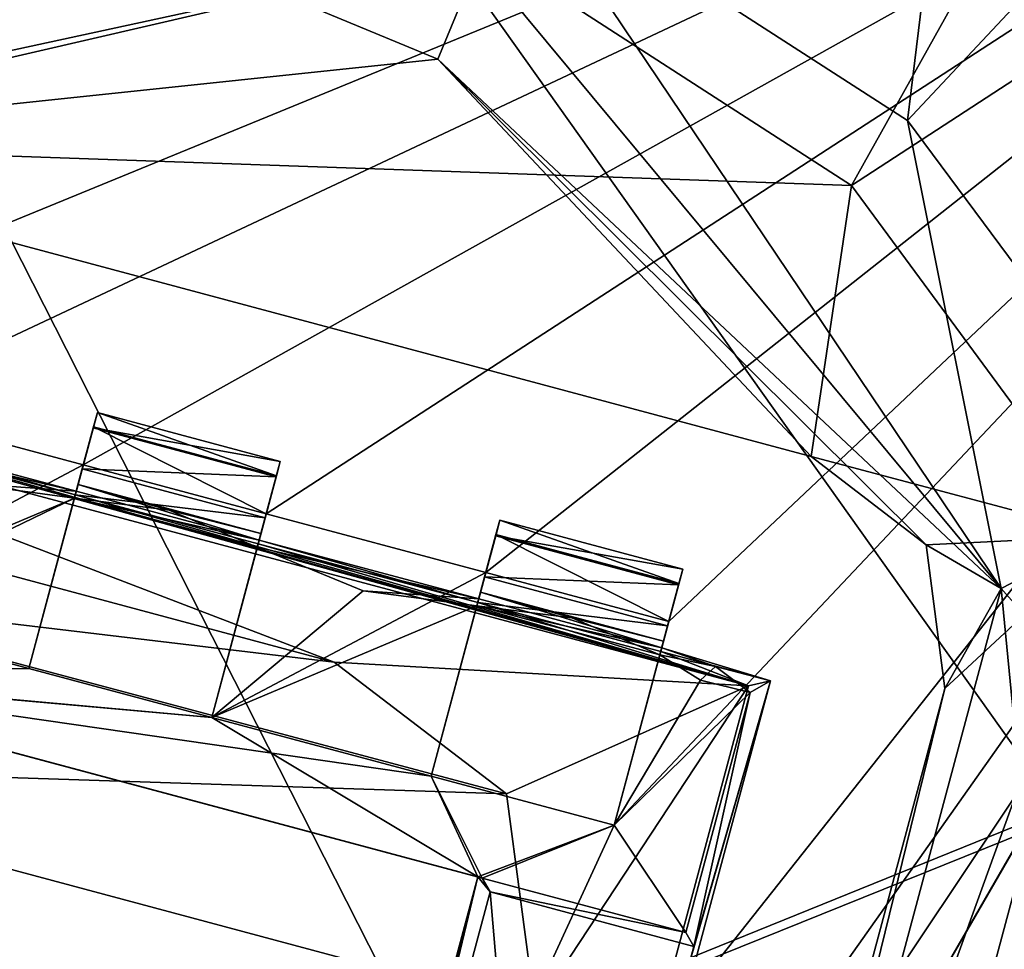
# Model space of a CAD drawing. Header units: millimetres. Extents: x -78 to 78, y -78 to 78.
# Tile 78 of 256: x -63.75 to -61.15, y 17.39 to 19.85. Entities that reach past the tile are written whole.
import ezdxf

# ---------------------------------------------------------------- set-up
doc = ezdxf.new("R2010")
doc.units = ezdxf.units.MM
doc.header["$LTSCALE"] = 41.718519
for name, color, linetype in [('10', 7, 'CONTINUOUS'), ('1049', 7, 'CONTINUOUS'), ('1087', 7, 'CONTINUOUS'), ('1117', 7, 'CONTINUOUS'), ('1162', 7, 'CONTINUOUS'), ('1182', 7, 'CONTINUOUS'), ('1203', 7, 'CONTINUOUS'), ('1232', 7, 'CONTINUOUS'), ('1233', 7, 'CONTINUOUS'), ('1320', 7, 'CONTINUOUS'), ('1745', 7, 'CONTINUOUS'), ('1769', 7, 'CONTINUOUS'), ('2704', 7, 'CONTINUOUS'), ('2720', 7, 'CONTINUOUS'), ('2737', 7, 'CONTINUOUS'), ('3187', 7, 'CONTINUOUS'), ('3197', 7, 'CONTINUOUS'), ('3208', 7, 'CONTINUOUS'), ('3232', 7, 'CONTINUOUS'), ('3233', 7, 'CONTINUOUS'), ('3234', 7, 'CONTINUOUS'), ('3260', 7, 'CONTINUOUS'), ('3261', 7, 'CONTINUOUS'), ('3262', 7, 'CONTINUOUS'), ('3264', 7, 'CONTINUOUS'), ('3288', 7, 'CONTINUOUS'), ('3289', 7, 'CONTINUOUS'), ('3290', 7, 'CONTINUOUS'), ('3293', 7, 'CONTINUOUS'), ('3294', 7, 'CONTINUOUS'), ('3318', 7, 'CONTINUOUS'), ('3319', 7, 'CONTINUOUS'), ('3342', 7, 'CONTINUOUS'), ('3343', 7, 'CONTINUOUS'), ('3344', 7, 'CONTINUOUS'), ('3345', 7, 'CONTINUOUS'), ('3346', 7, 'CONTINUOUS'), ('3347', 7, 'CONTINUOUS'), ('3370', 7, 'CONTINUOUS'), ('3371', 7, 'CONTINUOUS'), ('3372', 7, 'CONTINUOUS'), ('3389', 7, 'CONTINUOUS'), ('3392', 7, 'CONTINUOUS'), ('3393', 7, 'CONTINUOUS'), ('3394', 7, 'CONTINUOUS'), ('3421', 7, 'CONTINUOUS'), ('3471', 7, 'CONTINUOUS'), ('3473', 7, 'CONTINUOUS'), ('6', 7, 'CONTINUOUS')]:
    doc.layers.add(name, color=color, linetype=linetype)

msp = doc.modelspace()

# ---------------------------------------------------------------- linework, layer by layer
at = {"layer": '10', "linetype": 'CONTINUOUS'}
for points in [[(-76.2499, 0.0529, -2), (-72.626, 23.2263, -2), (-19.2675, 11.1265, -2), (-76.2499, 0.0529, -2)], [(-19.2675, 11.1265, -2), (-72.626, 23.2263, -2), (-11.1265, 19.2675, -2), (-19.2675, 11.1265, -2)], [(-11.1265, 19.2675, -2), (-72.626, 23.2263, -2), (0, 22.25, -2), (-11.1265, 19.2675, -2)]]:
    msp.add_3dface(points, dxfattribs=at)
at = {"layer": '1049', "color": 7, "linetype": 'CONTINUOUS'}
for points in [[(-60.8612, 24.0588, 26.0387), (-62.4389, 20.2499, 23.3613), (-61.4072, 19.5846, 23.3613), (-60.8612, 24.0588, 26.0387)], [(-58.5889, 22.5937, 26.0387), (-60.8612, 24.0588, 26.0387), (-61.4072, 19.5846, 23.3613), (-58.5889, 22.5937, 26.0387)], [(-58.5889, 22.5937, 26.0387), (-61.4072, 19.5846, 23.3613), (-60.6759, 18.5986, 23.3613), (-58.5889, 22.5937, 26.0387)]]:
    msp.add_3dface(points, dxfattribs=at)
at = {"layer": '1087', "color": 7, "linetype": 'CONTINUOUS'}
msp.add_3dface([(-69.8428, 22.7271, 23.2), (-62.6474, 19.7467, 23.2), (-62.5387, 20.0091, 23.2412), (-69.8428, 22.7271, 23.2)], dxfattribs=at)
at = {"layer": '1117', "color": 7, "linetype": 'CONTINUOUS'}
for points in [[(-61.16, 18.3479, 23.2), (-62.4389, 20.2499, 23.3613), (-62.5387, 20.0091, 23.2412), (-61.16, 18.3479, 23.2)], [(-62.4389, 20.2499, 23.3613), (-61.16, 18.3479, 23.2), (-61.4072, 19.5846, 23.3613), (-62.4389, 20.2499, 23.3613)], [(-62.6474, 19.7467, 23.2), (-61.16, 18.3479, 23.2), (-62.5387, 20.0091, 23.2412), (-62.6474, 19.7467, 23.2)], [(-61.4072, 19.5846, 23.3613), (-61.16, 18.3479, 23.2), (-60.6759, 18.5986, 23.3613), (-61.4072, 19.5846, 23.3613)], [(-60.6759, 18.5986, 23.3613), (-61.16, 18.3479, 23.2), (-60.3388, 17.4181, 23.3613), (-60.6759, 18.5986, 23.3613)], [(-61.16, 18.3479, 23.2), (-60.9652, 16.3356, 23.2), (-60.3388, 17.4181, 23.3613), (-61.16, 18.3479, 23.2)]]:
    msp.add_3dface(points, dxfattribs=at)
at = {"layer": '1162', "color": 7, "linetype": 'CONTINUOUS'}
for points in [[(-69.8428, 22.7271, 23.2), (-64.7531, 19.5246, 23.2), (-62.6474, 19.7467, 23.2), (-69.8428, 22.7271, 23.2)], [(-64.7531, 19.5246, 23.2), (-61.6621, 18.6964, 23.2), (-62.6474, 19.7467, 23.2), (-64.7531, 19.5246, 23.2)], [(-61.6621, 18.6964, 23.2), (-61.3585, 18.4634, 23.2), (-62.6474, 19.7467, 23.2), (-61.6621, 18.6964, 23.2)], [(-62.6474, 19.7467, 23.2), (-61.3585, 18.4634, 23.2), (-61.16, 18.3479, 23.2), (-62.6474, 19.7467, 23.2)], [(-61.3585, 18.4634, 23.2), (-61.3085, 18.084, 23.2), (-61.16, 18.3479, 23.2), (-61.3585, 18.4634, 23.2)], [(-61.16, 18.3479, 23.2), (-61.3085, 18.084, 23.2), (-62.1401, 14.6903, 23.2), (-61.16, 18.3479, 23.2)], [(-60.9652, 16.3356, 23.2), (-61.16, 18.3479, 23.2), (-62.1401, 14.6903, 23.2), (-60.9652, 16.3356, 23.2)], [(-61.3085, 18.084, 23.2), (-62.1368, 14.9931, 23.2), (-62.1401, 14.6903, 23.2), (-61.3085, 18.084, 23.2)]]:
    msp.add_3dface(points, dxfattribs=at)
at = {"layer": '1182', "color": 7, "linetype": 'CONTINUOUS'}
for points in [[(-61.6621, 18.6964, 22.2), (-61.3585, 18.4634, 22.2), (-61.6621, 18.6964, 23.2), (-61.6621, 18.6964, 22.2)], [(-61.6621, 18.6964, 23.2), (-61.3585, 18.4634, 22.2), (-61.3585, 18.4634, 23.2), (-61.6621, 18.6964, 23.2)], [(-61.3585, 18.4634, 22.2), (-61.3085, 18.084, 22.2), (-61.3585, 18.4634, 23.2), (-61.3585, 18.4634, 22.2)], [(-61.3585, 18.4634, 23.2), (-61.3085, 18.084, 22.2), (-61.3085, 18.084, 23.2), (-61.3585, 18.4634, 23.2)]]:
    msp.add_3dface(points, dxfattribs=at)
at = {"layer": '1203', "color": 7, "linetype": 'CONTINUOUS'}
for points in [[(-64.7531, 19.5246, 22.2), (-61.6621, 18.6964, 22.2), (-64.7531, 19.5246, 23.2), (-64.7531, 19.5246, 22.2)], [(-61.6621, 18.6964, 22.2), (-61.6621, 18.6964, 23.2), (-64.7531, 19.5246, 23.2), (-61.6621, 18.6964, 22.2)]]:
    msp.add_3dface(points, dxfattribs=at)
at = {"layer": '1232', "color": 7, "linetype": 'CONTINUOUS'}
for points in [[(-61.3085, 18.084, 22.2), (-62.1368, 14.9931, 22.2), (-61.3085, 18.084, 23.2), (-61.3085, 18.084, 22.2)], [(-61.3085, 18.084, 23.2), (-62.1368, 14.9931, 22.2), (-62.1368, 14.9931, 23.2), (-61.3085, 18.084, 23.2)]]:
    msp.add_3dface(points, dxfattribs=at)
at = {"layer": '1233', "color": 7, "linetype": 'CONTINUOUS'}
for points in [[(-68.451, 22.4946, 22.2), (-62.5258, 20.0402, 22.2), (-65.1325, 19.4747, 22.2), (-68.451, 22.4946, 22.2)], [(-65.1325, 19.4747, 22.2), (-62.5258, 20.0402, 22.2), (-64.7531, 19.5246, 22.2), (-65.1325, 19.4747, 22.2)], [(-62.5258, 20.0402, 22.2), (-61.5557, 19.4126, 22.2), (-64.7531, 19.5246, 22.2), (-62.5258, 20.0402, 22.2)], [(-61.5557, 19.4126, 22.2), (-61.6621, 18.6964, 22.2), (-64.7531, 19.5246, 22.2), (-61.5557, 19.4126, 22.2)], [(-61.5557, 19.4126, 22.2), (-60.8746, 18.4874, 22.2), (-61.6621, 18.6964, 22.2), (-61.5557, 19.4126, 22.2)], [(-61.6621, 18.6964, 22.2), (-60.8746, 18.4874, 22.2), (-61.3585, 18.4634, 22.2), (-61.6621, 18.6964, 22.2)], [(-60.8746, 18.4874, 22.2), (-61.9626, 14.4268, 22.2), (-62.1368, 14.9931, 22.2), (-60.8746, 18.4874, 22.2)], [(-61.3085, 18.084, 22.2), (-60.8746, 18.4874, 22.2), (-62.1368, 14.9931, 22.2), (-61.3085, 18.084, 22.2)], [(-60.8746, 18.4874, 22.2), (-60.5641, 17.3873, 22.2), (-61.9626, 14.4268, 22.2), (-60.8746, 18.4874, 22.2)], [(-61.3585, 18.4634, 22.2), (-60.8746, 18.4874, 22.2), (-61.3085, 18.084, 22.2), (-61.3585, 18.4634, 22.2)]]:
    msp.add_3dface(points, dxfattribs=at)
at = {"layer": '1320', "color": 7, "linetype": 'CONTINUOUS'}
for points in [[(-62.5258, 20.0402, 22.2), (-58.7949, 24.3536, 23.7), (-61.5557, 19.4126, 22.2), (-62.5258, 20.0402, 22.2)], [(-58.7949, 24.3536, 23.7), (-56.8172, 22.4999, 23.7), (-61.5557, 19.4126, 22.2), (-58.7949, 24.3536, 23.7)], [(-61.5557, 19.4126, 22.2), (-56.8172, 22.4999, 23.7), (-60.8746, 18.4874, 22.2), (-61.5557, 19.4126, 22.2)]]:
    msp.add_3dface(points, dxfattribs=at)
at = {"layer": '1745', "linetype": 'CONTINUOUS'}
for points in [[(-31.0424, 69.7372, 28.7), (-51.0663, 56.737, 28.7), (-75.9193, -7.9475, 28.7), (-31.0424, 69.7372, 28.7)], [(-31.0424, 69.7372, 28.7), (-75.9193, -7.9475, 28.7), (-51.0428, 27.0596, 28.7), (-31.0424, 69.7372, 28.7)], [(-51.0663, 56.737, 28.7), (-74.6699, 15.8517, 28.7), (-75.9193, -7.9475, 28.7), (-51.0663, 56.737, 28.7)], [(-51.0663, 56.737, 28.7), (-59.3265, 48.0334, 28.7), (-74.6699, 15.8517, 28.7), (-51.0663, 56.737, 28.7)], [(-59.3265, 48.0334, 28.7), (-66.1166, 38.1501, 28.7), (-74.6699, 15.8517, 28.7), (-59.3265, 48.0334, 28.7)], [(-51.0428, 27.0596, 28.7), (-75.9193, -7.9475, 28.7), (-55.1789, 17.1143, 28.7), (-51.0428, 27.0596, 28.7)]]:
    msp.add_3dface(points, dxfattribs=at)
at = {"layer": '1769', "linetype": 'CONTINUOUS'}
for points in [[(-68.005, 27.6073, 26.2), (-61.9142, 9.1978, 26.2), (-72.9857, 15.5172, 26.2), (-68.005, 27.6073, 26.2)], [(-68.005, 27.6073, 26.2), (-56.4893, 20.6607, 26.2), (-55.6942, 17.8776, 26.2), (-68.005, 27.6073, 26.2)], [(-68.005, 27.6073, 26.2), (-55.6942, 17.8776, 26.2), (-55.9316, 14.9868, 26.2), (-68.005, 27.6073, 26.2)], [(-68.005, 27.6073, 26.2), (-55.9316, 14.9868, 26.2), (-57.1714, 12.3647, 26.2), (-68.005, 27.6073, 26.2)], [(-68.005, 27.6073, 26.2), (-57.1714, 12.3647, 26.2), (-59.2515, 10.352, 26.2), (-68.005, 27.6073, 26.2)], [(-68.005, 27.6073, 26.2), (-59.2515, 10.352, 26.2), (-61.9142, 9.1978, 26.2), (-68.005, 27.6073, 26.2)]]:
    msp.add_3dface(points, dxfattribs=at)
at = {"layer": '2704', "linetype": 'CONTINUOUS'}
for points in [[(-66.5549, 21.688, 21.67), (-64.6458, 18.9594, 21.67), (-58.7251, 21.3895, 21.67), (-66.5549, 21.688, 21.67)], [(-62.8566, 15.2047, 21.67), (-67.3501, 1.5819, 21.67), (-58.7251, 21.3895, 21.67), (-62.8566, 15.2047, 21.67)], [(-67.3501, 1.5819, 21.67), (-66.8501, 1.5819, 21.67), (-58.7251, 21.3895, 21.67), (-67.3501, 1.5819, 21.67)], [(-66.8501, 1.5819, 21.67), (-66.2501, 1.5819, 21.67), (-58.7251, 21.3895, 21.67), (-66.8501, 1.5819, 21.67)], [(-66.2501, 1.5819, 21.67), (-65.7501, 1.5819, 21.67), (-58.7251, 21.3895, 21.67), (-66.2501, 1.5819, 21.67)], [(-65.7501, 1.5819, 21.67), (-65.1501, 1.5819, 21.67), (-58.7251, 21.3895, 21.67), (-65.7501, 1.5819, 21.67)], [(-65.1501, 1.5819, 21.67), (-64.6501, 1.5819, 21.67), (-58.7251, 21.3895, 21.67), (-65.1501, 1.5819, 21.67)], [(-64.6501, 1.5819, 21.67), (-64.6501, 1.025, 21.67), (-58.7251, 21.3895, 21.67), (-64.6501, 1.5819, 21.67)], [(-58.7251, 21.3895, 21.67), (-64.6501, 1.025, 21.67), (-62.5001, -0.0001, 21.67), (-58.7251, 21.3895, 21.67)], [(-64.6458, 18.9594, 21.67), (-64.1628, 18.83, 21.67), (-58.7251, 21.3895, 21.67), (-64.6458, 18.9594, 21.67)], [(-64.1628, 18.83, 21.67), (-63.5833, 18.6747, 21.67), (-58.7251, 21.3895, 21.67), (-64.1628, 18.83, 21.67)], [(-63.5833, 18.6747, 21.67), (-63.1003, 18.5453, 21.67), (-58.7251, 21.3895, 21.67), (-63.5833, 18.6747, 21.67)], [(-63.1003, 18.5453, 21.67), (-62.5208, 18.39, 21.67), (-58.7251, 21.3895, 21.67), (-63.1003, 18.5453, 21.67)], [(-62.1819, 17.7227, 21.67), (-62.9559, 16.0407, 21.67), (-58.7251, 21.3895, 21.67), (-62.1819, 17.7227, 21.67)], [(-62.9559, 16.0407, 21.67), (-62.7125, 15.7426, 21.67), (-58.7251, 21.3895, 21.67), (-62.9559, 16.0407, 21.67)], [(-62.7125, 15.7426, 21.67), (-62.8566, 15.2047, 21.67), (-58.7251, 21.3895, 21.67), (-62.7125, 15.7426, 21.67)], [(-62.5208, 18.39, 21.67), (-62.0378, 18.2606, 21.67), (-58.7251, 21.3895, 21.67), (-62.5208, 18.39, 21.67)], [(-62.0378, 18.2606, 21.67), (-62.1819, 17.7227, 21.67), (-58.7251, 21.3895, 21.67), (-62.0378, 18.2606, 21.67)], [(-64.307, 18.2921, 21.67), (-63.5833, 18.6747, 21.67), (-64.1628, 18.83, 21.67), (-64.307, 18.2921, 21.67)], [(-63.7274, 18.1368, 21.67), (-63.5833, 18.6747, 21.67), (-64.307, 18.2921, 21.67), (-63.7274, 18.1368, 21.67)], [(-63.2444, 18.0074, 21.67), (-62.5208, 18.39, 21.67), (-63.1003, 18.5453, 21.67), (-63.2444, 18.0074, 21.67)], [(-62.6649, 17.8521, 21.67), (-62.5208, 18.39, 21.67), (-63.2444, 18.0074, 21.67), (-62.6649, 17.8521, 21.67)], [(-64.5466, 18.1234, 21.67), (-63.7274, 18.1368, 21.67), (-64.307, 18.2921, 21.67), (-64.5466, 18.1234, 21.67)], [(-64.5466, 18.1234, 21.67), (-63.2444, 18.0074, 21.67), (-63.7274, 18.1368, 21.67), (-64.5466, 18.1234, 21.67)], [(-64.5466, 18.1234, 21.67), (-62.5418, 17.5862, 21.67), (-63.2444, 18.0074, 21.67), (-64.5466, 18.1234, 21.67)], [(-62.5418, 17.5862, 21.67), (-62.6649, 17.8521, 21.67), (-63.2444, 18.0074, 21.67), (-62.5418, 17.5862, 21.67)], [(-62.6649, 17.8521, 21.67), (-62.5418, 17.5862, 21.67), (-62.1819, 17.7227, 21.67), (-62.6649, 17.8521, 21.67)], [(-62.5418, 17.5862, 21.67), (-62.9559, 16.0407, 21.67), (-62.1819, 17.7227, 21.67), (-62.5418, 17.5862, 21.67)]]:
    msp.add_3dface(points, dxfattribs=at)
at = {"layer": '2720', "linetype": 'CONTINUOUS'}
for points in [[(-70.0001, -0.0001, 20.074), (-66.5704, 21.6404, 20.074), (-62.5001, -0.0001, 20.074), (-70.0001, -0.0001, 20.074)], [(-62.5001, -0.0001, 20.074), (-66.5704, 21.6404, 20.074), (-61.5457, 10.8774, 20.074), (-62.5001, -0.0001, 20.074)], [(-61.5457, 10.8774, 20.074), (-66.5704, 21.6404, 20.074), (-58.7072, 21.4384, 20.074), (-61.5457, 10.8774, 20.074)]]:
    msp.add_3dface(points, dxfattribs=at)
at = {"layer": '2737', "linetype": 'CONTINUOUS'}
for points in [[(-58.7251, 21.3895, 21.67), (-61.5457, 10.8774, 20.074), (-58.7072, 21.4384, 20.074), (-58.7251, 21.3895, 21.67)], [(-58.7251, 21.3895, 21.67), (-62.5001, -0.0001, 21.67), (-61.5457, 10.8774, 20.074), (-58.7251, 21.3895, 21.67)]]:
    msp.add_3dface(points, dxfattribs=at)
at = {"layer": '3187', "linetype": 'CONTINUOUS'}
for points in [[(-62.9559, 16.0407, 21.67), (-62.5418, 17.5862, 21.67), (-62.944, 16.0375, 21.845), (-62.9559, 16.0407, 21.67)], [(-62.944, 16.0375, 21.845), (-62.5418, 17.5862, 21.67), (-62.9076, 16.0586, 22.27), (-62.944, 16.0375, 21.845)], [(-62.9076, 16.0586, 22.27), (-62.5418, 17.5862, 21.67), (-62.5089, 17.5466, 22.27), (-62.9076, 16.0586, 22.27)], [(-62.5418, 17.5862, 21.67), (-62.5299, 17.583, 21.845), (-62.5089, 17.5466, 22.27), (-62.5418, 17.5862, 21.67)]]:
    msp.add_3dface(points, dxfattribs=at)
at = {"layer": '3197', "linetype": 'CONTINUOUS'}
for points in [[(-62.5299, 17.583, 21.845), (-64.5466, 18.1234, 21.67), (-64.5584, 18.1265, 21.845), (-62.5299, 17.583, 21.845)], [(-62.5418, 17.5862, 21.67), (-64.5466, 18.1234, 21.67), (-62.5299, 17.583, 21.845), (-62.5418, 17.5862, 21.67)]]:
    msp.add_3dface(points, dxfattribs=at)
at = {"layer": '3208', "linetype": 'CONTINUOUS'}
for points in [[(-62.4938, 18.4907, 21.7623), (-62.4837, 18.5283, 21.896), (-62.0108, 18.3613, 21.7623), (-62.4938, 18.4907, 21.7623)], [(-62.4837, 18.5283, 21.896), (-62.0008, 18.3989, 21.896), (-62.0108, 18.3613, 21.7623), (-62.4837, 18.5283, 21.896)], [(-62.0378, 18.2606, 21.67), (-62.5208, 18.39, 21.67), (-62.4938, 18.4907, 21.7623), (-62.0378, 18.2606, 21.67)], [(-62.0378, 18.2606, 21.67), (-62.4938, 18.4907, 21.7623), (-62.0108, 18.3613, 21.7623), (-62.0378, 18.2606, 21.67)]]:
    msp.add_3dface(points, dxfattribs=at)
at = {"layer": '3232', "linetype": 'CONTINUOUS'}
for points in [[(-63.7274, 18.1368, 21.67), (-63.2444, 18.0074, 21.67), (-63.7274, 18.1368, 21.845), (-63.7274, 18.1368, 21.67)], [(-63.2444, 18.0074, 21.67), (-63.2444, 18.0074, 21.845), (-63.7274, 18.1368, 21.845), (-63.2444, 18.0074, 21.67)]]:
    msp.add_3dface(points, dxfattribs=at)
at = {"layer": '3233', "linetype": 'CONTINUOUS'}
for points in [[(-62.0517, 18.2087, 22.1557), (-62.0614, 18.1726, 21.8612), (-62.0008, 18.3989, 21.896), (-62.0517, 18.2087, 22.1557)], [(-62.0008, 18.3989, 21.896), (-62.0614, 18.1726, 21.8612), (-62.0108, 18.3613, 21.7623), (-62.0008, 18.3989, 21.896)], [(-62.0564, 18.1911, 22.4493), (-62.0517, 18.2087, 22.1557), (-62.0008, 18.3989, 22.421), (-62.0564, 18.1911, 22.4493)], [(-62.0117, 18.3581, 22.5598), (-62.0564, 18.1911, 22.4493), (-62.0008, 18.3989, 22.421), (-62.0117, 18.3581, 22.5598)], [(-62.0008, 18.3989, 22.421), (-62.0517, 18.2087, 22.1557), (-62.0008, 18.3989, 21.896), (-62.0008, 18.3989, 22.421)], [(-62.1819, 17.7227, 21.67), (-62.0378, 18.2606, 21.67), (-62.0108, 18.3613, 21.7623), (-62.1819, 17.7227, 21.67)], [(-62.1819, 17.7227, 21.845), (-62.1819, 17.7227, 21.67), (-62.0108, 18.3613, 21.7623), (-62.1819, 17.7227, 21.845)], [(-62.0614, 18.1726, 21.8612), (-62.1819, 17.7227, 21.845), (-62.0108, 18.3613, 21.7623), (-62.0614, 18.1726, 21.8612)], [(-62.0407, 18.2498, 22.652), (-62.0564, 18.1911, 22.4493), (-62.0117, 18.3581, 22.5598), (-62.0407, 18.2498, 22.652)], [(-62.059, 18.1815, 22.6698), (-62.0564, 18.1911, 22.4493), (-62.0407, 18.2498, 22.652), (-62.059, 18.1815, 22.6698)]]:
    msp.add_3dface(points, dxfattribs=at)
at = {"layer": '3234', "linetype": 'CONTINUOUS'}
for points in [[(-62.5443, 18.3022, 21.8612), (-62.5347, 18.3381, 22.1542), (-62.4837, 18.5283, 21.896), (-62.5443, 18.3022, 21.8612)], [(-62.4938, 18.4907, 21.7623), (-62.5443, 18.3022, 21.8612), (-62.4837, 18.5283, 21.896), (-62.4938, 18.4907, 21.7623)], [(-62.5347, 18.3381, 22.1542), (-62.5394, 18.3205, 22.4493), (-62.4837, 18.5283, 22.421), (-62.5347, 18.3381, 22.1542)], [(-62.4837, 18.5283, 22.421), (-62.5394, 18.3205, 22.4493), (-62.4946, 18.4875, 22.5598), (-62.4837, 18.5283, 22.421)], [(-62.4837, 18.5283, 21.896), (-62.5347, 18.3381, 22.1542), (-62.4837, 18.5283, 22.421), (-62.4837, 18.5283, 21.896)], [(-62.4938, 18.4907, 21.7623), (-62.5208, 18.39, 21.67), (-62.6649, 17.8521, 21.845), (-62.4938, 18.4907, 21.7623)], [(-62.5443, 18.3022, 21.8612), (-62.4938, 18.4907, 21.7623), (-62.6649, 17.8521, 21.845), (-62.5443, 18.3022, 21.8612)], [(-62.5394, 18.3205, 22.4493), (-62.5419, 18.3109, 22.6698), (-62.4946, 18.4875, 22.5598), (-62.5394, 18.3205, 22.4493)], [(-62.4946, 18.4875, 22.5598), (-62.5419, 18.3109, 22.6698), (-62.5237, 18.3792, 22.652), (-62.4946, 18.4875, 22.5598)], [(-62.5208, 18.39, 21.67), (-62.6649, 17.8521, 21.67), (-62.6649, 17.8521, 21.845), (-62.5208, 18.39, 21.67)]]:
    msp.add_3dface(points, dxfattribs=at)
at = {"layer": '3260', "linetype": 'CONTINUOUS'}
for points in [[(-63.6068, 18.5869, 21.8612), (-63.5462, 18.813, 21.896), (-63.5563, 18.7754, 21.7623), (-63.6068, 18.5869, 21.8612)], [(-63.5462, 18.813, 21.896), (-63.6068, 18.5869, 21.8612), (-63.5972, 18.6228, 22.1542), (-63.5462, 18.813, 21.896)], [(-63.5462, 18.813, 22.421), (-63.6019, 18.6052, 22.4493), (-63.5572, 18.7722, 22.5598), (-63.5462, 18.813, 22.421)], [(-63.6019, 18.6052, 22.4493), (-63.5462, 18.813, 22.421), (-63.5972, 18.6228, 22.1542), (-63.6019, 18.6052, 22.4493)], [(-63.5462, 18.813, 22.421), (-63.5462, 18.813, 21.896), (-63.5972, 18.6228, 22.1542), (-63.5462, 18.813, 22.421)], [(-63.5833, 18.6747, 21.67), (-63.7274, 18.1368, 21.845), (-63.5563, 18.7754, 21.7623), (-63.5833, 18.6747, 21.67)], [(-63.7274, 18.1368, 21.845), (-63.6068, 18.5869, 21.8612), (-63.5563, 18.7754, 21.7623), (-63.7274, 18.1368, 21.845)], [(-63.6019, 18.6052, 22.4493), (-63.6045, 18.5956, 22.6698), (-63.5572, 18.7722, 22.5598), (-63.6019, 18.6052, 22.4493)], [(-63.5572, 18.7722, 22.5598), (-63.6045, 18.5956, 22.6698), (-63.5862, 18.6639, 22.652), (-63.5572, 18.7722, 22.5598)], [(-63.5833, 18.6747, 21.67), (-63.7274, 18.1368, 21.67), (-63.7274, 18.1368, 21.845), (-63.5833, 18.6747, 21.67)]]:
    msp.add_3dface(points, dxfattribs=at)
at = {"layer": '3261', "linetype": 'CONTINUOUS'}
for points in [[(-63.1142, 18.4934, 22.1557), (-63.1239, 18.4573, 21.8612), (-63.0633, 18.6836, 21.896), (-63.1142, 18.4934, 22.1557)], [(-63.0633, 18.6836, 21.896), (-63.1239, 18.4573, 21.8612), (-63.0733, 18.646, 21.7623), (-63.0633, 18.6836, 21.896)], [(-63.1189, 18.4758, 22.4493), (-63.1142, 18.4934, 22.1557), (-63.0633, 18.6836, 22.421), (-63.1189, 18.4758, 22.4493)], [(-63.0742, 18.6428, 22.5598), (-63.1189, 18.4758, 22.4493), (-63.0633, 18.6836, 22.421), (-63.0742, 18.6428, 22.5598)], [(-63.0633, 18.6836, 22.421), (-63.1142, 18.4934, 22.1557), (-63.0633, 18.6836, 21.896), (-63.0633, 18.6836, 22.421)], [(-63.2444, 18.0074, 21.67), (-63.1003, 18.5453, 21.67), (-63.0733, 18.646, 21.7623), (-63.2444, 18.0074, 21.67)], [(-63.2444, 18.0074, 21.845), (-63.2444, 18.0074, 21.67), (-63.0733, 18.646, 21.7623), (-63.2444, 18.0074, 21.845)], [(-63.1239, 18.4573, 21.8612), (-63.2444, 18.0074, 21.845), (-63.0733, 18.646, 21.7623), (-63.1239, 18.4573, 21.8612)], [(-63.1032, 18.5345, 22.652), (-63.1189, 18.4758, 22.4493), (-63.0742, 18.6428, 22.5598), (-63.1032, 18.5345, 22.652)], [(-63.1215, 18.4662, 22.6698), (-63.1189, 18.4758, 22.4493), (-63.1032, 18.5345, 22.652), (-63.1215, 18.4662, 22.6698)]]:
    msp.add_3dface(points, dxfattribs=at)
at = {"layer": '3262', "linetype": 'CONTINUOUS'}
for points in [[(-62.6649, 17.8521, 21.67), (-62.1819, 17.7227, 21.67), (-62.6649, 17.8521, 21.845), (-62.6649, 17.8521, 21.67)], [(-62.6649, 17.8521, 21.845), (-62.1819, 17.7227, 21.67), (-62.1819, 17.7227, 21.845), (-62.6649, 17.8521, 21.845)]]:
    msp.add_3dface(points, dxfattribs=at)
at = {"layer": '3264', "linetype": 'CONTINUOUS'}
for points in [[(-62.5089, 17.5466, 22.27), (-62.5299, 17.583, 21.845), (-61.9926, 17.439, 21.845), (-62.5089, 17.5466, 22.27)], [(-62.5089, 17.5466, 22.27), (-61.9926, 17.439, 21.845), (-61.9716, 17.4026, 22.27), (-62.5089, 17.5466, 22.27)]]:
    msp.add_3dface(points, dxfattribs=at)
at = {"layer": '3288', "linetype": 'CONTINUOUS'}
for points in [[(-63.5462, 18.813, 21.896), (-63.0733, 18.646, 21.7623), (-63.5563, 18.7754, 21.7623), (-63.5462, 18.813, 21.896)], [(-63.0633, 18.6836, 21.896), (-63.0733, 18.646, 21.7623), (-63.5462, 18.813, 21.896), (-63.0633, 18.6836, 21.896)], [(-63.1003, 18.5453, 21.67), (-63.5833, 18.6747, 21.67), (-63.5563, 18.7754, 21.7623), (-63.1003, 18.5453, 21.67)], [(-63.0733, 18.646, 21.7623), (-63.1003, 18.5453, 21.67), (-63.5563, 18.7754, 21.7623), (-63.0733, 18.646, 21.7623)]]:
    msp.add_3dface(points, dxfattribs=at)
at = {"layer": '3289', "linetype": 'CONTINUOUS'}
for points in [[(-62.5443, 18.3022, 21.8612), (-62.294, 18.2704, 21.9003), (-62.5347, 18.3381, 22.1542), (-62.5443, 18.3022, 21.8612)], [(-62.0564, 18.1911, 22.4493), (-62.5394, 18.3205, 22.4493), (-62.5347, 18.3381, 22.1542), (-62.0564, 18.1911, 22.4493)], [(-62.0564, 18.1911, 22.4493), (-62.5347, 18.3381, 22.1542), (-62.0517, 18.2087, 22.1557), (-62.0564, 18.1911, 22.4493)], [(-62.5347, 18.3381, 22.1542), (-62.294, 18.2704, 21.9003), (-62.0517, 18.2087, 22.1557), (-62.5347, 18.3381, 22.1542)], [(-62.294, 18.2704, 21.9003), (-62.0614, 18.1726, 21.8612), (-62.0517, 18.2087, 22.1557), (-62.294, 18.2704, 21.9003)]]:
    msp.add_3dface(points, dxfattribs=at)
at = {"layer": '3290', "linetype": 'CONTINUOUS'}
for points in [[(-62.4837, 18.5283, 21.896), (-62.4837, 18.5283, 22.421), (-62.0008, 18.3989, 21.896), (-62.4837, 18.5283, 21.896)], [(-62.4837, 18.5283, 22.421), (-62.0008, 18.3989, 22.421), (-62.0008, 18.3989, 21.896), (-62.4837, 18.5283, 22.421)]]:
    msp.add_3dface(points, dxfattribs=at)
at = {"layer": '3293', "linetype": 'CONTINUOUS'}
for points in [[(-63.9067, 18.6269, 21.845), (-63.6068, 18.5869, 21.8612), (-64.307, 18.2921, 21.845), (-63.9067, 18.6269, 21.845)], [(-64.5584, 18.1265, 21.845), (-63.6068, 18.5869, 21.8612), (-63.7274, 18.1368, 21.845), (-64.5584, 18.1265, 21.845)], [(-63.6068, 18.5869, 21.8612), (-64.5584, 18.1265, 21.845), (-64.307, 18.2921, 21.845), (-63.6068, 18.5869, 21.8612)], [(-63.1239, 18.4573, 21.8612), (-62.8441, 18.3422, 21.845), (-63.2444, 18.0074, 21.845), (-63.1239, 18.4573, 21.8612)], [(-62.8441, 18.3422, 21.845), (-62.5443, 18.3022, 21.8612), (-63.2444, 18.0074, 21.845), (-62.8441, 18.3422, 21.845)], [(-62.5443, 18.3022, 21.8612), (-62.6649, 17.8521, 21.845), (-63.2444, 18.0074, 21.845), (-62.5443, 18.3022, 21.8612)], [(-62.0614, 18.1726, 21.8612), (-61.9539, 18.1059, 21.845), (-62.1819, 17.7227, 21.845), (-62.0614, 18.1726, 21.8612)], [(-63.2444, 18.0074, 21.845), (-64.5584, 18.1265, 21.845), (-63.7274, 18.1368, 21.845), (-63.2444, 18.0074, 21.845)], [(-62.5299, 17.583, 21.845), (-64.5584, 18.1265, 21.845), (-62.6649, 17.8521, 21.845), (-62.5299, 17.583, 21.845)], [(-62.6649, 17.8521, 21.845), (-64.5584, 18.1265, 21.845), (-63.2444, 18.0074, 21.845), (-62.6649, 17.8521, 21.845)], [(-61.9539, 18.1059, 21.845), (-61.8227, 18.073, 21.845), (-62.1819, 17.7227, 21.845), (-61.9539, 18.1059, 21.845)], [(-62.1819, 17.7227, 21.845), (-61.8227, 18.073, 21.845), (-61.9926, 17.439, 21.845), (-62.1819, 17.7227, 21.845)], [(-62.5299, 17.583, 21.845), (-62.6649, 17.8521, 21.845), (-62.1819, 17.7227, 21.845), (-62.5299, 17.583, 21.845)], [(-62.5299, 17.583, 21.845), (-62.1819, 17.7227, 21.845), (-61.9926, 17.439, 21.845), (-62.5299, 17.583, 21.845)]]:
    msp.add_3dface(points, dxfattribs=at)
at = {"layer": '3294', "linetype": 'CONTINUOUS'}
for points in [[(-62.9076, 16.0586, 22.27), (-62.5089, 17.5466, 22.27), (-62.3703, 15.9146, 22.27), (-62.9076, 16.0586, 22.27)], [(-62.5089, 17.5466, 22.27), (-61.9716, 17.4026, 22.27), (-62.3703, 15.9146, 22.27), (-62.5089, 17.5466, 22.27)]]:
    msp.add_3dface(points, dxfattribs=at)
at = {"layer": '3318', "linetype": 'CONTINUOUS'}
for points in [[(-63.0633, 18.6836, 22.421), (-63.0633, 18.6836, 21.896), (-63.5462, 18.813, 22.421), (-63.0633, 18.6836, 22.421)], [(-63.0633, 18.6836, 21.896), (-63.5462, 18.813, 21.896), (-63.5462, 18.813, 22.421), (-63.0633, 18.6836, 21.896)]]:
    msp.add_3dface(points, dxfattribs=at)
at = {"layer": '3319', "linetype": 'CONTINUOUS'}
for points in [[(-62.059, 18.1815, 22.6698), (-61.7692, 18.1039, 22.67), (-62.0564, 18.1911, 22.4493), (-62.059, 18.1815, 22.6698)], [(-61.7692, 18.1039, 22.67), (-61.9143, 18.142, 22.46), (-62.0564, 18.1911, 22.4493), (-61.7692, 18.1039, 22.67)], [(-61.7692, 18.1039, 22.67), (-61.7692, 18.1039, 22.47), (-61.9143, 18.142, 22.46), (-61.7692, 18.1039, 22.67)]]:
    msp.add_3dface(points, dxfattribs=at)
at = {"layer": '3342', "linetype": 'CONTINUOUS'}
for points in [[(-63.5972, 18.6228, 22.1542), (-63.6068, 18.5869, 21.8612), (-63.3565, 18.5551, 21.9003), (-63.5972, 18.6228, 22.1542)], [(-63.1189, 18.4758, 22.4493), (-63.6019, 18.6052, 22.4493), (-63.5972, 18.6228, 22.1542), (-63.1189, 18.4758, 22.4493)], [(-63.1142, 18.4934, 22.1557), (-63.1189, 18.4758, 22.4493), (-63.5972, 18.6228, 22.1542), (-63.1142, 18.4934, 22.1557)], [(-63.1142, 18.4934, 22.1557), (-63.5972, 18.6228, 22.1542), (-63.3565, 18.5551, 21.9003), (-63.1142, 18.4934, 22.1557)], [(-63.1239, 18.4573, 21.8612), (-63.1142, 18.4934, 22.1557), (-63.3565, 18.5551, 21.9003), (-63.1239, 18.4573, 21.8612)]]:
    msp.add_3dface(points, dxfattribs=at)
at = {"layer": '3343', "linetype": 'CONTINUOUS'}
for points in [[(-64.1815, 18.7605, 22.4493), (-63.6019, 18.6052, 22.4493), (-64.1864, 18.742, 21.845), (-64.1815, 18.7605, 22.4493)], [(-64.1864, 18.742, 21.845), (-63.6019, 18.6052, 22.4493), (-63.9067, 18.6269, 21.845), (-64.1864, 18.742, 21.845)], [(-63.9067, 18.6269, 21.845), (-63.6019, 18.6052, 22.4493), (-63.6068, 18.5869, 21.8612), (-63.9067, 18.6269, 21.845)], [(-63.6019, 18.6052, 22.4493), (-63.1189, 18.4758, 22.4493), (-63.6068, 18.5869, 21.8612), (-63.6019, 18.6052, 22.4493)], [(-63.6068, 18.5869, 21.8612), (-63.1189, 18.4758, 22.4493), (-63.1239, 18.4573, 21.8612), (-63.6068, 18.5869, 21.8612)], [(-63.1189, 18.4758, 22.4493), (-62.5394, 18.3205, 22.4493), (-63.1239, 18.4573, 21.8612), (-63.1189, 18.4758, 22.4493)], [(-63.1239, 18.4573, 21.8612), (-62.5394, 18.3205, 22.4493), (-62.8441, 18.3422, 21.845), (-63.1239, 18.4573, 21.8612)], [(-62.8441, 18.3422, 21.845), (-62.5394, 18.3205, 22.4493), (-62.5443, 18.3022, 21.8612), (-62.8441, 18.3422, 21.845)], [(-62.5394, 18.3205, 22.4493), (-62.0564, 18.1911, 22.4493), (-62.5443, 18.3022, 21.8612), (-62.5394, 18.3205, 22.4493)], [(-62.0564, 18.1911, 22.4493), (-62.0614, 18.1726, 21.8612), (-62.5443, 18.3022, 21.8612), (-62.0564, 18.1911, 22.4493)], [(-61.9143, 18.142, 22.46), (-62.0614, 18.1726, 21.8612), (-62.0564, 18.1911, 22.4493), (-61.9143, 18.142, 22.46)], [(-61.9539, 18.1059, 21.845), (-62.0614, 18.1726, 21.8612), (-61.9143, 18.142, 22.46), (-61.9539, 18.1059, 21.845)], [(-61.8227, 18.073, 21.845), (-61.9539, 18.1059, 21.845), (-61.9143, 18.142, 22.46), (-61.8227, 18.073, 21.845)], [(-61.7692, 18.1039, 22.47), (-61.8227, 18.073, 21.845), (-61.9143, 18.142, 22.46), (-61.7692, 18.1039, 22.47)]]:
    msp.add_3dface(points, dxfattribs=at)
at = {"layer": '3344', "linetype": 'CONTINUOUS'}
for points in [[(-62.4837, 18.5283, 22.421), (-62.4946, 18.4875, 22.5598), (-62.0008, 18.3989, 22.421), (-62.4837, 18.5283, 22.421)], [(-62.4946, 18.4875, 22.5598), (-62.5237, 18.3792, 22.652), (-62.0117, 18.3581, 22.5598), (-62.4946, 18.4875, 22.5598)], [(-62.4946, 18.4875, 22.5598), (-62.0117, 18.3581, 22.5598), (-62.0008, 18.3989, 22.421), (-62.4946, 18.4875, 22.5598)], [(-62.5237, 18.3792, 22.652), (-62.0407, 18.2498, 22.652), (-62.0117, 18.3581, 22.5598), (-62.5237, 18.3792, 22.652)]]:
    msp.add_3dface(points, dxfattribs=at)
at = {"layer": '3345', "linetype": 'CONTINUOUS'}
for points in [[(-62.5457, 15.2061, 22.67), (-62.5457, 15.2061, 22.47), (-61.7692, 18.1039, 22.47), (-62.5457, 15.2061, 22.67)], [(-61.7692, 18.1039, 22.67), (-62.5457, 15.2061, 22.67), (-61.7692, 18.1039, 22.47), (-61.7692, 18.1039, 22.67)]]:
    msp.add_3dface(points, dxfattribs=at)
at = {"layer": '3346', "linetype": 'CONTINUOUS'}
msp.add_3dface([(-62.5443, 18.3022, 21.8612), (-62.0614, 18.1726, 21.8612), (-62.294, 18.2704, 21.9003), (-62.5443, 18.3022, 21.8612)], dxfattribs=at)
at = {"layer": '3347', "linetype": 'CONTINUOUS'}
for points in [[(-61.7692, 18.1039, 22.47), (-62.5457, 15.2061, 22.47), (-61.9716, 17.4026, 22.27), (-61.7692, 18.1039, 22.47)], [(-61.8227, 18.073, 21.845), (-61.7692, 18.1039, 22.47), (-61.9716, 17.4026, 22.27), (-61.8227, 18.073, 21.845)], [(-61.9926, 17.439, 21.845), (-61.8227, 18.073, 21.845), (-61.9716, 17.4026, 22.27), (-61.9926, 17.439, 21.845)], [(-61.9716, 17.4026, 22.27), (-62.5457, 15.2061, 22.47), (-62.3703, 15.9146, 22.27), (-61.9716, 17.4026, 22.27)]]:
    msp.add_3dface(points, dxfattribs=at)
at = {"layer": '3370', "linetype": 'CONTINUOUS'}
for points in [[(-63.0633, 18.6836, 22.421), (-63.5462, 18.813, 22.421), (-63.5572, 18.7722, 22.5598), (-63.0633, 18.6836, 22.421)], [(-63.0742, 18.6428, 22.5598), (-63.5572, 18.7722, 22.5598), (-63.5862, 18.6639, 22.652), (-63.0742, 18.6428, 22.5598)], [(-63.0742, 18.6428, 22.5598), (-63.0633, 18.6836, 22.421), (-63.5572, 18.7722, 22.5598), (-63.0742, 18.6428, 22.5598)], [(-63.1032, 18.5345, 22.652), (-63.0742, 18.6428, 22.5598), (-63.5862, 18.6639, 22.652), (-63.1032, 18.5345, 22.652)]]:
    msp.add_3dface(points, dxfattribs=at)
at = {"layer": '3371', "linetype": 'CONTINUOUS'}
for points in [[(-62.5237, 18.3792, 22.652), (-62.5419, 18.3109, 22.6698), (-62.0407, 18.2498, 22.652), (-62.5237, 18.3792, 22.652)], [(-62.5419, 18.3109, 22.6698), (-62.059, 18.1815, 22.6698), (-62.0407, 18.2498, 22.652), (-62.5419, 18.3109, 22.6698)]]:
    msp.add_3dface(points, dxfattribs=at)
at = {"layer": '3372', "linetype": 'CONTINUOUS'}
for points in [[(-63.1215, 18.4662, 22.6698), (-62.5419, 18.3109, 22.6698), (-63.1189, 18.4758, 22.4493), (-63.1215, 18.4662, 22.6698)], [(-62.5419, 18.3109, 22.6698), (-62.5394, 18.3205, 22.4493), (-63.1189, 18.4758, 22.4493), (-62.5419, 18.3109, 22.6698)]]:
    msp.add_3dface(points, dxfattribs=at)
at = {"layer": '3389', "linetype": 'CONTINUOUS'}
for points in [[(-63.1032, 18.5345, 22.652), (-63.5862, 18.6639, 22.652), (-63.6045, 18.5956, 22.6698), (-63.1032, 18.5345, 22.652)], [(-63.1215, 18.4662, 22.6698), (-63.1032, 18.5345, 22.652), (-63.6045, 18.5956, 22.6698), (-63.1215, 18.4662, 22.6698)]]:
    msp.add_3dface(points, dxfattribs=at)
at = {"layer": '3392', "linetype": 'CONTINUOUS'}
msp.add_3dface([(-63.6068, 18.5869, 21.8612), (-63.1239, 18.4573, 21.8612), (-63.3565, 18.5551, 21.9003), (-63.6068, 18.5869, 21.8612)], dxfattribs=at)
at = {"layer": '3393', "linetype": 'CONTINUOUS'}
for points in [[(-64.184, 18.7509, 22.6698), (-63.6045, 18.5956, 22.6698), (-64.1815, 18.7605, 22.4493), (-64.184, 18.7509, 22.6698)], [(-63.6045, 18.5956, 22.6698), (-63.6019, 18.6052, 22.4493), (-64.1815, 18.7605, 22.4493), (-63.6045, 18.5956, 22.6698)]]:
    msp.add_3dface(points, dxfattribs=at)
at = {"layer": '3394', "linetype": 'CONTINUOUS'}
for points in [[(-62.5896, 15.2468, 23.47), (-62.5457, 15.2061, 22.67), (-61.7692, 18.1039, 22.67), (-62.5896, 15.2468, 23.47)], [(-61.8276, 18.0906, 23.47), (-62.5896, 15.2468, 23.47), (-61.7692, 18.1039, 22.67), (-61.8276, 18.0906, 23.47)]]:
    msp.add_3dface(points, dxfattribs=at)
at = {"layer": '3421', "linetype": 'CONTINUOUS'}
for points in [[(-64.9129, 18.9173, 23.47), (-61.8276, 18.0906, 23.47), (-64.667, 18.8803, 22.6698), (-64.9129, 18.9173, 23.47)], [(-64.667, 18.8803, 22.6698), (-61.8276, 18.0906, 23.47), (-64.184, 18.7509, 22.6698), (-64.667, 18.8803, 22.6698)], [(-64.184, 18.7509, 22.6698), (-61.8276, 18.0906, 23.47), (-63.6045, 18.5956, 22.6698), (-64.184, 18.7509, 22.6698)], [(-63.6045, 18.5956, 22.6698), (-61.8276, 18.0906, 23.47), (-63.1215, 18.4662, 22.6698), (-63.6045, 18.5956, 22.6698)], [(-63.1215, 18.4662, 22.6698), (-61.8276, 18.0906, 23.47), (-62.5419, 18.3109, 22.6698), (-63.1215, 18.4662, 22.6698)], [(-62.5419, 18.3109, 22.6698), (-61.8276, 18.0906, 23.47), (-62.059, 18.1815, 22.6698), (-62.5419, 18.3109, 22.6698)], [(-61.8276, 18.0906, 23.47), (-61.7692, 18.1039, 22.67), (-62.059, 18.1815, 22.6698), (-61.8276, 18.0906, 23.47)]]:
    msp.add_3dface(points, dxfattribs=at)
at = {"layer": '3471', "linetype": 'CONTINUOUS'}
for points in [[(-61.8276, 18.0906, 23.47), (-64.9129, 18.9173, 23.47), (-62.9206, 18.1536, 23.47), (-61.8276, 18.0906, 23.47)], [(-62.9206, 18.1536, 23.47), (-64.9129, 18.9173, 23.47), (-63.8865, 18.4124, 23.47), (-62.9206, 18.1536, 23.47)], [(-62.4661, 17.8058, 23.47), (-61.8276, 18.0906, 23.47), (-62.9206, 18.1536, 23.47), (-62.4661, 17.8058, 23.47)], [(-62.5896, 15.2468, 23.47), (-61.8276, 18.0906, 23.47), (-62.3902, 17.235, 23.47), (-62.5896, 15.2468, 23.47)], [(-62.3902, 17.235, 23.47), (-61.8276, 18.0906, 23.47), (-62.4661, 17.8058, 23.47), (-62.3902, 17.235, 23.47)]]:
    msp.add_3dface(points, dxfattribs=at)
at = {"layer": '3473', "linetype": 'CONTINUOUS'}
for points in [[(-62.9206, 18.1536, 23.47), (-63.8865, 18.4124, 23.47), (-64.4573, 18.3365, 23.47), (-62.9206, 18.1536, 23.47)], [(-62.4661, 17.8058, 23.47), (-64.4573, 18.3365, 23.47), (-64.8051, 17.8821, 23.47), (-62.4661, 17.8058, 23.47)], [(-62.4661, 17.8058, 23.47), (-62.9206, 18.1536, 23.47), (-64.4573, 18.3365, 23.47), (-62.4661, 17.8058, 23.47)], [(-62.3902, 17.235, 23.47), (-64.8051, 17.8821, 23.47), (-65.0639, 16.9161, 23.47), (-62.3902, 17.235, 23.47)], [(-62.3902, 17.235, 23.47), (-62.4661, 17.8058, 23.47), (-64.8051, 17.8821, 23.47), (-62.3902, 17.235, 23.47)]]:
    msp.add_3dface(points, dxfattribs=at)
at = {"layer": '6', "linetype": 'CONTINUOUS'}
for points in [[(-18.6104, 35.2069), (-19.1932, 34.6192), (-71.6268, -24.1865), (-18.6104, 35.2069)], [(-40.5, -29.5), (-18.6104, 35.2069), (-71.6268, -24.1865), (-40.5, -29.5)], [(-74.6007, -12.2541), (-19.1932, 34.6192), (-75.6006, 0), (-74.6007, -12.2541)], [(-75.6006, 0), (-19.1932, 34.6192), (-74.6007, 12.2541), (-75.6006, 0)], [(-19.1932, 34.6192), (-20, 34.4), (-74.6007, 12.2541), (-19.1932, 34.6192)], [(-71.6268, -24.1865), (-19.1932, 34.6192), (-74.6007, -12.2541), (-71.6268, -24.1865)], [(-74.6007, 12.2541), (-20, 34.4), (-71.6268, 24.1865), (-74.6007, 12.2541)]]:
    msp.add_3dface(points, dxfattribs=at)

doc.saveas('drawing.dxf')
